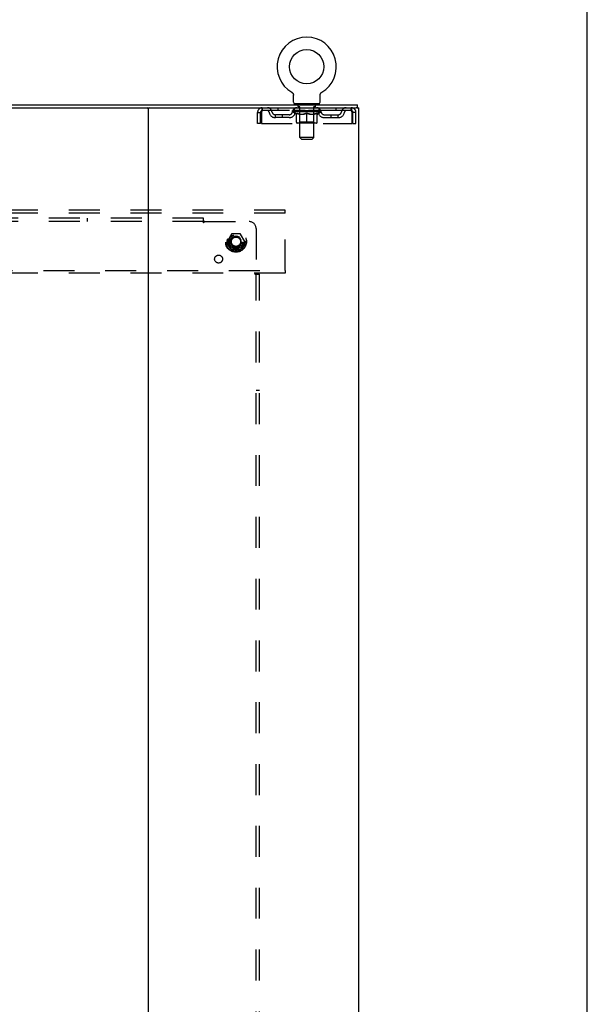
# Model space of a CAD drawing. Header units: inches. Extents: x 0 to 200, y 0 to 129.
# Tile 118 of 118: x 180 to 200, y 51 to 86. Entities that reach past the tile are written whole.
import ezdxf

# ---------------------------------------------------------------- set-up
doc = ezdxf.new("R2010")
doc.units = ezdxf.units.IN
doc.header["$LTSCALE"] = 11
doc.header["$MEASUREMENT"] = 0
doc.linetypes.add('DOT', pattern=[0.2, 0.1, -0.1])
doc.linetypes.add('HIDDEN', pattern=[0.2, 0.1, -0.1])
doc.layers.get('0').update_dxf_attribs({"linetype": 'CONTINUOUS'})
doc.layers.add('DEFAULT_2', color=8, linetype='HIDDEN')
doc.layers.add('SUBPANEL', color=7, linetype='CONTINUOUS')

msp = doc.modelspace()

# ---------------------------------------------------------------- linework, layer by layer
at = {"color": 7, "linetype": 'Continuous'}
for p, q in [((200, 0), (200, 129.412)), ((189.476, 83.072), (189.476, 83.072)), ((189.476, 83.072), (189.48, 83.07)), ((189.48, 83.07), (189.483, 83.068)), ((189.483, 83.068), (189.487, 83.065)), ((189.487, 83.065), (189.49, 83.063)), ((189.49, 83.063), (189.494, 83.06)), ((190.531, 83.06), (190.535, 83.063)), ((190.535, 83.063), (190.538, 83.065)), ((190.538, 83.065), (190.542, 83.068)), ((190.541, 83.068), (190.545, 83.07)), ((190.542, 83.068), (190.543, 83.069)), ((190.545, 83.07), (190.549, 83.072)), ((190.549, 83.072), (190.549, 83.072)), ((189.494, 83.06), (189.497, 83.057)), ((189.497, 83.057), (189.5, 83.054)), ((189.5, 83.054), (189.503, 83.051)), ((189.503, 83.051), (189.506, 83.048)), ((189.506, 83.048), (189.509, 83.044)), ((189.509, 83.044), (189.512, 83.041)), ((189.512, 83.041), (189.514, 83.038)), ((189.514, 83.038), (189.517, 83.034)), ((189.517, 83.034), (189.519, 83.03)), ((189.519, 83.03), (189.521, 83.027)), ((189.521, 83.027), (189.523, 83.023)), ((189.523, 83.023), (189.525, 83.019)), ((189.525, 83.019), (189.527, 83.015)), ((189.527, 83.015), (189.529, 83.011)), ((189.529, 83.011), (189.53, 83.007)), ((189.53, 83.007), (189.532, 83.003)), ((189.532, 83.003), (189.533, 82.999)), ((189.533, 82.999), (189.534, 82.994)), ((189.534, 82.994), (189.535, 82.99)), ((189.537, 82.973), (189.537, 82.969)), ((189.537, 82.969), (189.537, 82.965)), ((189.537, 82.716), (189.537, 82.965)), ((190.487, 82.716), (190.487, 82.965)), ((190.489, 82.986), (190.49, 82.99)), ((190.49, 82.99), (190.491, 82.994)), ((190.491, 82.994), (190.492, 82.999)), ((190.492, 82.999), (190.493, 83.003)), ((190.493, 83.003), (190.495, 83.007)), ((190.495, 83.007), (190.496, 83.011)), ((190.496, 83.011), (190.498, 83.015)), ((190.498, 83.015), (190.5, 83.019)), ((190.5, 83.019), (190.502, 83.023)), ((190.502, 83.023), (190.504, 83.027)), ((190.504, 83.027), (190.506, 83.03)), ((190.506, 83.03), (190.508, 83.034)), ((190.508, 83.034), (190.511, 83.038)), ((190.511, 83.038), (190.513, 83.041)), ((190.513, 83.041), (190.516, 83.044)), ((190.516, 83.044), (190.519, 83.048)), ((190.519, 83.048), (190.522, 83.051)), ((190.522, 83.051), (190.525, 83.054)), ((190.525, 83.054), (190.528, 83.057)), ((190.528, 83.057), (190.531, 83.06)), ((159.076, 82.522), (184.406, 82.522)), ((189.575, 82.656), (189.575, 82.626)), ((190.45, 82.656), (189.575, 82.656)), ((190.45, 82.656), (190.45, 82.626)), ((191.81, 82.522), (191.776, 82.522)), ((191.814, 82.522), (191.814, 82.626))]:
    msp.add_line(p, q, dxfattribs=at)
at = {"color": 3, "linetype": 'Continuous'}
for p, q in [((151.668, 82.626), (191.814, 82.626)), ((184.366, 82.482), (184.366, 14.77)), ((184.406, 82.522), (191.776, 82.522)), ((191.81, 82.522), (191.866, 82.522)), ((191.866, 14.73), (191.866, 82.522))]:
    msp.add_line(p, q, dxfattribs=at)
at = {"color": 7, "linetype": 'Continuous'}
for points in [[(189.535, 82.99), (189.536, 82.986), (189.536, 82.982), (189.537, 82.977), (189.537, 82.973), (189.537, 82.969)], [(190.487, 82.965), (190.488, 82.969), (190.488, 82.973), (190.488, 82.977), (190.489, 82.982), (190.489, 82.986)], [(190.488, 82.969), (190.488, 82.973), (190.488, 82.977), (190.489, 82.982), (190.489, 82.986)]]:
    msp.add_lwpolyline(points, dxfattribs=at)
msp.add_circle((190.012, 83.98), 0.609, dxfattribs=at)
for centre, radius, start, end in [((190.012, 83.98), 1.054, 300.3993, 239.6007), ((189.597, 82.716), 0.06, 180, 270), ((190.427, 82.716), 0.06, 270, 360), ((184.326, 82.482), 0.04, 0, 90)]:
    msp.add_arc(centre, radius, start, end, dxfattribs=at)
at = {"color": 3, "linetype": 'Continuous'}
msp.add_arc((184.406, 82.482), 0.04, 90, 180, dxfattribs=at)
at = {"layer": 'DEFAULT_2', "color": 8, "linetype": 'HIDDEN'}
for p, q in [((189.476, 83.072), (189.476, 83.072)), ((189.482, 83.069), (189.483, 83.068)), ((190.549, 83.072), (190.549, 83.072)), ((188.429, 82.522), (188.429, 82.418)), ((191.595, 82.418), (188.429, 82.418)), ((188.981, 82.522), (188.981, 82.418)), ((189.506, 82.38), (189.506, 82.418)), ((190.519, 82.38), (189.506, 82.38)), ((189.634, 82.291), (189.506, 82.38)), ((189.514, 82.412), (189.514, 82.418)), ((189.521, 82.41), (189.521, 82.412)), ((189.521, 82.41), (190.504, 82.41)), ((189.528, 82.41), (189.528, 82.412)), ((189.529, 82.41), (189.529, 82.412)), ((189.537, 82.412), (189.537, 82.418)), ((189.55, 82.41), (189.55, 82.412)), ((189.551, 82.41), (189.551, 82.412)), ((189.574, 82.412), (189.574, 82.418)), ((189.575, 82.418), (189.575, 82.522)), ((189.586, 82.41), (189.586, 82.412)), ((189.588, 82.41), (189.588, 82.412)), ((189.751, 82.412), (189.59, 82.412)), ((189.625, 82.412), (189.625, 82.418)), ((189.626, 82.41), (189.626, 82.412)), ((189.626, 82.41), (189.626, 82.412)), ((189.629, 82.41), (189.629, 82.412)), ((189.634, 82.41), (189.634, 82.412)), ((189.635, 82.41), (189.635, 82.412)), ((189.637, 82.41), (189.637, 82.412)), ((189.64, 82.41), (189.64, 82.413)), ((189.643, 82.41), (189.643, 82.412)), ((189.655, 82.41), (189.655, 82.412)), ((189.667, 82.656), (189.667, 82.626)), ((189.669, 82.41), (189.669, 82.412)), ((189.67, 82.41), (189.67, 82.414)), ((189.686, 82.41), (189.686, 82.412)), ((189.686, 82.41), (189.686, 82.412)), ((189.687, 82.412), (189.687, 82.418)), ((189.695, 82.41), (189.695, 82.412)), ((189.698, 82.41), (189.698, 82.412)), ((189.702, 82.566), (189.702, 82.646)), ((189.706, 82.41), (189.706, 82.412)), ((189.771, 82.556), (189.712, 82.556)), ((189.715, 82.41), (189.715, 82.416)), ((189.727, 82.41), (189.727, 82.412)), ((189.729, 82.41), (189.729, 82.412)), ((189.751, 82.41), (189.751, 82.412)), ((189.805, 82.412), (189.755, 82.412)), ((189.759, 82.412), (189.759, 82.418)), ((189.762, 82.003), (189.762, 82.378)), ((189.763, 81.466), (189.763, 82.546)), ((189.765, 82.41), (189.765, 82.412)), ((189.769, 82.41), (189.769, 82.412)), ((189.773, 82.41), (189.773, 82.417)), ((189.777, 82.41), (189.777, 82.412)), ((189.785, 82.41), (189.785, 82.412)), ((189.805, 82.41), (189.805, 82.412)), ((189.865, 82.412), (189.817, 82.412)), ((189.834, 82.41), (189.834, 82.412)), ((189.839, 82.412), (189.839, 82.418)), ((189.842, 82.41), (189.842, 82.412)), ((189.844, 82.41), (189.844, 82.417)), ((189.846, 82.41), (189.846, 82.412)), ((189.852, 82.41), (189.852, 82.413)), ((189.865, 82.41), (189.865, 82.412)), ((189.929, 82.412), (189.885, 82.412)), ((189.896, 82.41), (189.896, 82.412)), ((189.921, 82.412), (189.983, 82.416)), ((189.925, 82.412), (189.925, 82.418)), ((189.925, 82.412), (189.925, 82.418)), ((189.925, 82.418), (189.925, 82.418)), ((189.925, 82.41), (189.925, 82.412)), ((189.928, 82.41), (189.928, 82.413)), ((189.929, 82.41), (189.929, 82.412)), ((189.929, 82.41), (189.929, 82.412)), ((189.957, 82.412), (190.009, 82.412)), ((189.962, 82.41), (189.962, 82.412)), ((189.966, 82.412), (189.966, 82.415)), ((189.983, 82.412), (189.983, 82.416)), ((189.996, 82.41), (189.996, 82.412)), ((190.01, 82.413), (190.01, 82.412)), ((190.01, 82.41), (190.01, 82.413)), ((190.01, 82.41), (190.01, 82.412)), ((190.012, 82.412), (190.012, 82.418)), ((190.012, 82.418), (190.104, 82.412)), ((190.014, 82.41), (190.014, 82.413)), ((190.014, 82.413), (190.015, 82.412)), ((190.015, 82.41), (190.015, 82.412)), ((190.029, 82.41), (190.029, 82.412)), ((190.029, 82.412), (190.068, 82.412)), ((190.063, 82.41), (190.063, 82.412)), ((190.096, 82.41), (190.096, 82.412)), ((190.096, 82.41), (190.096, 82.412)), ((190.096, 82.412), (190.14, 82.412)), ((190.097, 82.41), (190.097, 82.413)), ((190.1, 82.412), (190.1, 82.418)), ((190.1, 82.412), (190.1, 82.418)), ((190.1, 82.418), (190.1, 82.418)), ((190.1, 82.41), (190.1, 82.412)), ((190.129, 82.41), (190.129, 82.412)), ((190.16, 82.41), (190.16, 82.412)), ((190.16, 82.412), (190.208, 82.412)), ((190.173, 82.41), (190.173, 82.413)), ((190.179, 82.41), (190.179, 82.412)), ((190.181, 82.41), (190.181, 82.417)), ((190.183, 82.41), (190.183, 82.412)), ((190.186, 82.412), (190.186, 82.418)), ((190.191, 82.41), (190.191, 82.412)), ((190.22, 82.41), (190.22, 82.412)), ((190.22, 82.412), (190.27, 82.412)), ((190.24, 82.41), (190.24, 82.412)), ((190.248, 82.41), (190.248, 82.412)), ((190.252, 82.41), (190.252, 82.417)), ((190.312, 82.556), (190.253, 82.556)), ((190.256, 82.41), (190.256, 82.412)), ((190.26, 82.41), (190.26, 82.412)), ((190.261, 81.466), (190.261, 82.546)), ((190.262, 82.003), (190.262, 82.378)), ((190.266, 82.412), (190.266, 82.418)), ((190.274, 82.41), (190.274, 82.412)), ((190.274, 82.412), (190.435, 82.412)), ((190.296, 82.41), (190.296, 82.412)), ((190.298, 82.41), (190.298, 82.412)), ((190.31, 82.41), (190.31, 82.416)), ((190.319, 82.41), (190.319, 82.412)), ((190.322, 82.566), (190.322, 82.646)), ((190.327, 82.41), (190.327, 82.412)), ((190.33, 82.41), (190.33, 82.412)), ((190.338, 82.412), (190.338, 82.418)), ((190.339, 82.41), (190.339, 82.412)), ((190.339, 82.41), (190.339, 82.412)), ((190.355, 82.41), (190.355, 82.414)), ((190.356, 82.41), (190.356, 82.412)), ((190.357, 82.656), (190.357, 82.626)), ((190.37, 82.41), (190.37, 82.412)), ((190.382, 82.41), (190.382, 82.412)), ((190.385, 82.41), (190.385, 82.413)), ((190.388, 82.41), (190.388, 82.412)), ((190.39, 82.41), (190.39, 82.412)), ((190.39, 82.41), (190.39, 82.412)), ((190.391, 82.291), (190.519, 82.38)), ((190.396, 82.41), (190.396, 82.412)), ((190.399, 82.41), (190.399, 82.412)), ((190.399, 82.41), (190.399, 82.412)), ((190.4, 82.412), (190.4, 82.418)), ((190.437, 82.41), (190.437, 82.412)), ((190.439, 82.41), (190.439, 82.412)), ((190.45, 82.418), (190.45, 82.522)), ((190.451, 82.412), (190.451, 82.418)), ((190.474, 82.41), (190.474, 82.412)), ((190.475, 82.41), (190.475, 82.412)), ((190.488, 82.412), (190.488, 82.418)), ((190.496, 82.41), (190.496, 82.412)), ((190.497, 82.41), (190.497, 82.412)), ((190.504, 82.41), (190.504, 82.412)), ((190.511, 82.412), (190.511, 82.418)), ((190.519, 82.38), (190.519, 82.418)), ((191.044, 82.522), (191.044, 82.418)), ((191.595, 82.418), (191.595, 82.522)), ((188.262, 81.959), (188.262, 82.355)), ((188.262, 82.355), (188.366, 82.355)), ((188.366, 81.959), (188.366, 82.355)), ((188.396, 82.355), (188.396, 81.959)), ((188.898, 82.167), (188.898, 82.271)), ((189.381, 82.271), (188.898, 82.271)), ((189.381, 82.167), (188.898, 82.167)), ((189.148, 82.167), (189.148, 82.271)), ((189.634, 82.291), (189.642, 82.291)), ((189.642, 82.001), (189.642, 82.326)), ((189.756, 82.291), (189.9, 82.291)), ((190.012, 81.971), (190.012, 82.326)), ((190.125, 82.291), (190.269, 82.291)), ((190.383, 82.001), (190.383, 82.326)), ((190.383, 82.291), (190.391, 82.291)), ((190.644, 82.271), (191.127, 82.271)), ((190.644, 82.167), (191.127, 82.167)), ((190.877, 82.167), (190.877, 82.271)), ((191.127, 82.167), (191.127, 82.271)), ((191.628, 81.959), (191.628, 82.355)), ((191.658, 81.959), (191.658, 82.355)), ((191.762, 82.355), (191.658, 82.355)), ((191.762, 81.959), (191.762, 82.355)), ((188.366, 81.959), (188.262, 81.959)), ((188.396, 81.959), (191.628, 81.959)), ((190.353, 81.971), (189.672, 81.971)), ((189.762, 82.003), (189.731, 81.971)), ((190.262, 82.003), (189.762, 82.003)), ((190.262, 82.003), (190.294, 81.971)), ((191.658, 81.959), (191.762, 81.959)), ((190.261, 81.466), (189.763, 81.466)), ((189.823, 81.406), (189.763, 81.466)), ((189.823, 81.406), (190.201, 81.406)), ((190.201, 81.406), (190.261, 81.466)), ((189.241, 78.876), (154.241, 78.876)), ((189.241, 78.772), (189.241, 78.876)), ((189.241, 78.772), (154.241, 78.772)), ((189.241, 76.73), (189.241, 78.772)), ((187.328, 78.023), (187.174, 77.756)), ((187.646, 78.028), (187.337, 78.028)), ((187.809, 77.756), (187.655, 78.023)), ((187.174, 77.746), (187.328, 77.478)), ((187.646, 77.473), (187.337, 77.473)), ((187.655, 77.478), (187.809, 77.746)), ((154.241, 76.73), (189.241, 76.73)), ((189.241, 76.626), (154.241, 76.626)), ((189.241, 76.73), (189.241, 76.626))]:
    msp.add_line(p, q, dxfattribs=at)
for points in [[(188.429, 82.522), (188.427, 82.521), (188.425, 82.518), (188.422, 82.512), (188.42, 82.505), (188.418, 82.496), (188.415, 82.485), (188.413, 82.473), (188.411, 82.459), (188.408, 82.444), (188.406, 82.427), (188.404, 82.41), (188.401, 82.392), (188.399, 82.373), (188.396, 82.355)], [(188.429, 82.418), (188.427, 82.417), (188.425, 82.416), (188.422, 82.414), (188.42, 82.412), (188.418, 82.408), (188.415, 82.404), (188.413, 82.399), (188.411, 82.394), (188.408, 82.388), (188.406, 82.382), (188.404, 82.376), (188.401, 82.369), (188.399, 82.362), (188.396, 82.355)], [(191.628, 82.355), (191.626, 82.373), (191.624, 82.392), (191.621, 82.41), (191.619, 82.427), (191.617, 82.444), (191.614, 82.459), (191.612, 82.473), (191.61, 82.485), (191.607, 82.496), (191.605, 82.505), (191.603, 82.512), (191.6, 82.518), (191.598, 82.521), (191.595, 82.522)], [(191.628, 82.355), (191.626, 82.362), (191.624, 82.369), (191.621, 82.376), (191.619, 82.382), (191.617, 82.388), (191.614, 82.394), (191.612, 82.399), (191.61, 82.404), (191.607, 82.408), (191.605, 82.412), (191.603, 82.414), (191.6, 82.416), (191.598, 82.417), (191.595, 82.418)], [(189.762, 82.291), (189.742, 82.295), (189.722, 82.299), (189.702, 82.305), (189.683, 82.311), (189.662, 82.318), (189.642, 82.326)], [(189.642, 82.325), (189.662, 82.318), (189.681, 82.311), (189.7, 82.305), (189.719, 82.299), (189.737, 82.295), (189.756, 82.291)], [(190.012, 82.326), (189.992, 82.318), (189.971, 82.311), (189.951, 82.305), (189.931, 82.299), (189.911, 82.295), (189.892, 82.291)], [(189.9, 82.291), (189.918, 82.295), (189.937, 82.299), (189.955, 82.305), (189.974, 82.311), (189.993, 82.317), (190.012, 82.325)], [(190.133, 82.291), (190.113, 82.295), (190.093, 82.299), (190.073, 82.305), (190.053, 82.311), (190.033, 82.318), (190.012, 82.326)], [(190.012, 82.325), (190.032, 82.317), (190.051, 82.311), (190.07, 82.305), (190.088, 82.299), (190.107, 82.295), (190.125, 82.291)], [(190.383, 82.326), (190.362, 82.318), (190.342, 82.311), (190.322, 82.305), (190.302, 82.299), (190.283, 82.295), (190.263, 82.291)], [(190.269, 82.291), (190.288, 82.295), (190.307, 82.3), (190.325, 82.305), (190.344, 82.311), (190.364, 82.318), (190.383, 82.325)]]:
    msp.add_lwpolyline(points, dxfattribs=at)
for radius in [0.372, 0.356, 0.312, 0.204, 0.188, 0.183, 0.165]:
    msp.add_circle((187.491, 77.751), radius, dxfattribs=at)
at = {"layer": 'DEFAULT_2', "color": 8, "linetype": 'DOT'}
msp.add_circle((187.491, 77.751), 0.17, dxfattribs=at)
at = {"layer": 'DEFAULT_2', "color": 8, "linetype": 'HIDDEN'}
for centre, radius, start, end in [((188.429, 82.355), 0.167, 90, 180), ((188.429, 82.355), 0.063, 90, 180), ((188.609, 82.355), 0.167, 8.0716, 90), ((188.609, 82.355), 0.0625, 7.9863, 90), ((188.898, 82.396), 0.229, 187.9863, 270), ((188.898, 82.396), 0.125, 188.0716, 270), ((189.381, 82.396), 0.125, 270, 351.9284), ((189.381, 82.396), 0.229, 270, 352.0137), ((189.67, 82.355), 0.167, 90, 171.9284), ((189.67, 82.355), 0.0625, 90, 172.0137), ((189.692, 82.646), 0.01, 0, 90), ((189.712, 82.566), 0.01, 180, 270), ((189.731, 82.378), 0.0318, 0, 90), ((189.753, 82.546), 0.01, 0, 90), ((190.271, 82.546), 0.01, 90, 180), ((190.294, 82.378), 0.0318, 90, 180), ((190.312, 82.566), 0.01, 270, 360), ((190.332, 82.646), 0.01, 90, 180), ((190.355, 82.355), 0.167, 8.0716, 90), ((190.355, 82.355), 0.0625, 7.9863, 90), ((190.644, 82.396), 0.229, 187.9863, 270), ((190.644, 82.396), 0.125, 188.0716, 270), ((191.127, 82.396), 0.125, 270, 351.9284), ((191.127, 82.396), 0.229, 270, 352.0137), ((191.416, 82.355), 0.167, 90, 171.9284), ((191.416, 82.355), 0.0625, 90, 172.0137), ((191.595, 82.355), 0.167, 0, 90), ((191.595, 82.355), 0.063, 0, 90), ((189.672, 82.001), 0.0296, 180, 270), ((190.353, 82.001), 0.0296, 270, 360), ((187.337, 78.018), 0.01, 90.0124, 149.9892), ((187.646, 78.018), 0.01, 30.012, 89.9887), ((187.183, 77.751), 0.01, 150.0127, 209.9883), ((187.337, 77.483), 0.01, 210.012, 269.9887), ((187.646, 77.483), 0.01, 270.0124, 329.9892), ((187.8, 77.751), 0.01, 330.0127, 29.9883)]:
    msp.add_arc(centre, radius, start, end, dxfattribs=at)
for centre, major_axis, ratio, start_param, end_param in [((190.012, 82.418), (0.506, 0.005), 0.05963, 2.96643, 3.140963), ((189.49, 82.408), (0.158, 0), 0.060556, 0.430652, 1.470503), ((190.012, 82.418), (0.506, 0), 0.060556, -3.141593, -2.96706), ((189.49, 82.403), (0.158, 0.002), 0.05963, 1.376596, 1.469874), ((190.012, 82.418), (0.506, 0.011), 0.05688, 2.791345, 2.965878), ((189.471, 82.408), (0.158, 0.002), 0.05963, 0.25549, 1.295341), ((189.526, 82.408), (0.158, -0.002), 0.05963, 0.605815, 1.645666), ((190.012, 82.418), (0.506, -0.005), 0.05963, -2.96643, -2.791898), ((189.526, 82.403), (0.158, 0), 0.060556, 1.551758, 1.645036), ((189.471, 82.403), (0.158, 0.003), 0.05688, 1.20151, 1.294789), ((189.527, 82.405), (0.131, 0.001), 0.05963, 1.065228, 1.614276), ((189.511, 82.405), (0.131, 0.003), 0.05688, 0.890143, 1.43919), ((189.557, 82.405), (0.131, 0), 0.060556, 1.240391, 1.789438), ((190.012, 82.418), (0.506, 0.015), 0.052395, 2.616403, 2.790936), ((189.468, 82.408), (0.158, 0.003), 0.05688, 0.080405, 1.120256), ((189.576, 82.408), (0.158, -0.003), 0.05688, 0.7809, 1.820751), ((190.012, 82.418), (0.506, -0.011), 0.05688, -2.791345, -2.616812), ((189.576, 82.403), (0.158, -0.002), 0.05963, 1.72692, 1.820198), ((189.468, 82.403), (0.158, 0.005), 0.052395, 1.026568, 1.119847), ((189.51, 82.405), (0.131, 0.004), 0.052395, 0.715201, 1.264248), ((189.602, 82.405), (0.131, -0.001), 0.05963, 1.415553, 1.9646), ((190.012, 82.418), (0.506, 0.02), 0.046319, 2.441654, 2.616187), ((189.639, 82.408), (0.158, -0.005), 0.052395, 0.955842, 1.995693), ((190.012, 82.418), (0.506, -0.015), 0.052395, -2.616403, -2.44187), ((189.482, 82.408), (0.158, 0.005), 0.052395, -0.094537, 0.945314), ((189.639, 82.403), (0.158, -0.003), 0.05688, 1.902006, 1.995284), ((189.482, 82.403), (0.158, 0.006), 0.046319, 0.851819, 0.945098), ((189.525, 82.405), (0.131, 0.005), 0.046319, 0.540452, 1.089499), ((189.658, 82.405), (0.131, -0.003), 0.05688, 1.590638, 2.139686), ((190.012, 82.418), (0.506, 0.024), 0.038841, 2.267123, 2.441656), ((189.714, 82.408), (0.158, -0.006), 0.046319, 1.130591, 2.170442), ((190.012, 82.418), (0.506, -0.02), 0.046319, -2.441654, -2.267121), ((189.511, 82.408), (0.158, 0.006), 0.046319, -0.269286, 0.770565), ((189.714, 82.403), (0.158, -0.005), 0.052395, 2.076947, 2.170226), ((189.511, 82.403), (0.158, 0.007), 0.038841, 0.677289, 0.770567), ((189.555, 82.405), (0.131, 0.006), 0.038841, 0.365921, 0.914969), ((189.726, 82.405), (0.131, -0.004), 0.052395, 1.76558, 2.314627), ((190.012, 82.418), (0.506, 0.027), 0.030195, 2.09281, 2.267343), ((189.798, 82.408), (0.158, -0.007), 0.038841, 1.305122, 2.344973), ((189.556, 82.408), (0.158, 0.007), 0.038841, -0.443817, 0.596034), ((190.012, 82.418), (0.506, -0.024), 0.038841, -2.267123, -2.092591), ((189.798, 82.403), (0.158, -0.006), 0.046319, 2.251696, 2.344975), ((189.556, 82.403), (0.158, 0.008), 0.030195, 0.502975, 0.596254), ((189.598, 82.405), (0.131, 0.007), 0.030195, 0.191608, 0.740655), ((189.802, 82.405), (0.131, -0.005), 0.046319, 1.940329, 2.489376), ((189.615, 82.408), (0.158, 0.008), 0.030195, -0.61813, 0.421721), ((190.012, 82.418), (0.506, 0.029), 0.020645, 1.918687, 2.09322), ((189.888, 82.408), (0.158, -0.008), 0.030195, 1.479435, 2.519286), ((190.012, 82.418), (0.506, -0.027), 0.030195, -2.09281, -1.918277), ((189.888, 82.403), (0.158, -0.007), 0.038841, 2.426227, 2.519505), ((189.615, 82.403), (0.158, 0.009), 0.020645, 0.328852, 0.422131), ((189.654, 82.405), (0.131, 0.007), 0.020645, 0.017485, 0.566532), ((189.885, 82.405), (0.131, -0.006), 0.038841, 2.11486, 2.663907), ((189.686, 82.408), (0.158, 0.009), 0.020645, -0.792253, 0.247598), ((190.012, 82.418), (0.506, 0.03), 0.010478, 1.744704, 1.919237), ((189.982, 82.408), (0.158, -0.009), 0.020645, 1.653558, 2.693409), ((190.012, 82.418), (0.506, -0.029), 0.020645, -1.918687, -1.744154), ((189.982, 82.403), (0.158, -0.008), 0.030195, 2.60054, 2.693819), ((189.686, 82.403), (0.158, 0.009), 0.010478, 0.154869, 0.248148), ((189.721, 82.405), (0.131, 0.008), 0.010478, 6.126688, 6.675735), ((189.972, 82.405), (0.131, -0.007), 0.030195, 2.289173, 2.83822), ((189.767, 82.408), (0.158, 0.009), 0.010478, -0.966236, -0.000846), ((190.077, 82.408), (0.158, -0.009), 0.010478, 1.827541, 2.867392), ((190.012, 82.418), (0.506, -0.03), 0.010478, -1.744704, -1.570171), ((190.077, 82.403), (0.158, -0.009), 0.020645, 2.774664, 2.867942), ((190.059, 82.405), (0.131, -0.007), 0.020645, 2.463296, 3.012344), ((189.948, 82.408), (0.158, 0.009), 0.010478, 0.274201, 1.314052), ((189.879, 82.405), (0.131, 0.008), 0.010478, -0.000298, 0.504314), ((189.855, 82.403), (0.158, 0.009), 0.010478, 0.192946, 0.399283), ((190.012, 82.418), (0.506, 0.03), 0.010478, -1.578586, -1.396888), ((190.17, 82.403), (0.158, -0.009), 0.010478, 2.948646, 3.041925), ((190.146, 82.405), (0.131, -0.008), 0.010478, 2.637279, 3.142076), ((190.043, 82.408), (0.158, 0.009), 0.020645, 0.448184, 1.488034), ((189.965, 82.405), (0.131, 0.007), 0.020645, 0.129249, 0.678296), ((189.948, 82.403), (0.158, 0.009), 0.020645, 0.273651, 0.366929), ((190.012, 82.418), (0.506, 0.029), 0.020645, -1.397439, -1.222906), ((190.258, 82.408), (0.158, -0.009), 0.010478, -3.140747, -2.175357), ((190.012, 82.418), (0.506, -0.03), 0.010478, 1.222355, 1.396888), ((190.137, 82.408), (0.158, 0.008), 0.030195, 0.622307, 1.662158), ((190.053, 82.405), (0.131, 0.007), 0.030195, 0.303372, 0.852419), ((190.304, 82.405), (0.131, -0.008), 0.010478, 2.749043, 3.29809), ((190.339, 82.408), (0.158, -0.009), 0.020645, 2.893995, 3.933846), ((190.043, 82.403), (0.158, 0.008), 0.030195, 0.447774, 0.541052), ((190.339, 82.403), (0.158, -0.009), 0.010478, 2.893445, 2.986723), ((190.227, 82.408), (0.158, 0.007), 0.038841, 0.79662, 1.836471), ((190.012, 82.418), (0.506, 0.027), 0.030195, -1.223315, -1.048783), ((190.012, 82.418), (0.506, -0.029), 0.020645, 1.048373, 1.222906), ((190.14, 82.405), (0.131, 0.006), 0.038841, 0.477686, 1.026733), ((190.371, 82.405), (0.131, -0.007), 0.020645, 2.57506, 3.124108), ((190.41, 82.408), (0.158, -0.008), 0.030195, 2.719872, 3.759723), ((190.311, 82.408), (0.158, 0.006), 0.046319, 0.971151, 2.011002), ((190.137, 82.403), (0.158, 0.007), 0.038841, 0.622087, 0.715366), ((190.41, 82.403), (0.158, -0.009), 0.020645, 2.719462, 2.812741), ((190.012, 82.418), (0.506, 0.024), 0.038841, -1.049002, -0.874469), ((190.012, 82.418), (0.506, -0.027), 0.030195, 0.87425, 1.048783), ((190.223, 82.405), (0.131, 0.005), 0.046319, 0.652216, 1.201263), ((190.386, 82.408), (0.158, 0.005), 0.052395, 1.1459, 2.185751), ((190.427, 82.405), (0.131, -0.007), 0.030195, 2.400937, 2.949985), ((190.469, 82.408), (0.158, -0.007), 0.038841, 2.545558, 3.585409), ((190.299, 82.405), (0.131, 0.004), 0.052395, 0.826965, 1.376012), ((190.227, 82.403), (0.158, 0.006), 0.046319, 0.796618, 0.889896), ((190.469, 82.403), (0.158, -0.008), 0.030195, 2.545339, 2.638617), ((190.449, 82.408), (0.158, 0.003), 0.05688, 1.320842, 2.360692), ((190.012, 82.418), (0.506, 0.02), 0.046319, -0.874471, -0.699939), ((190.012, 82.418), (0.506, -0.024), 0.038841, 0.699936, 0.874469), ((190.514, 82.408), (0.158, -0.006), 0.046319, 2.371028, 3.410879), ((190.47, 82.405), (0.131, -0.006), 0.038841, 2.226624, 2.775671), ((190.499, 82.408), (0.158, 0.002), 0.05963, 1.495927, 2.535778), ((190.366, 82.405), (0.131, 0.003), 0.05688, 1.001907, 1.550954), ((190.543, 82.408), (0.158, -0.005), 0.052395, 2.196279, 3.23613), ((190.5, 82.405), (0.131, -0.005), 0.046319, 2.052093, 2.601141), ((190.311, 82.403), (0.158, 0.005), 0.052395, 0.971367, 1.064645), ((190.514, 82.403), (0.158, -0.007), 0.038841, 2.371026, 2.464304), ((190.535, 82.408), (0.158, 0), 0.060556, 1.671089, 2.71094), ((190.557, 82.408), (0.158, -0.003), 0.05688, 2.021337, 3.061188), ((190.012, 82.418), (0.506, 0.015), 0.052395, -0.699723, -0.52519), ((190.012, 82.418), (0.506, -0.02), 0.046319, 0.525406, 0.699939), ((190.554, 82.408), (0.158, -0.002), 0.05963, 1.846251, 2.886102), ((190.423, 82.405), (0.131, 0.001), 0.05963, 1.176993, 1.72604), ((190.515, 82.405), (0.131, -0.004), 0.052395, 1.877344, 2.426392), ((190.468, 82.405), (0.131, 0), 0.060556, 1.352155, 1.901202), ((190.514, 82.405), (0.131, -0.003), 0.05688, 1.702402, 2.25145), ((190.498, 82.405), (0.131, -0.001), 0.05963, 1.527317, 2.076364), ((190.386, 82.403), (0.158, 0.003), 0.05688, 1.146309, 1.239587), ((190.543, 82.403), (0.158, -0.006), 0.046319, 2.196495, 2.289773), ((190.012, 82.418), (0.506, 0.011), 0.05688, -0.524781, -0.350248), ((190.012, 82.418), (0.506, -0.015), 0.052395, 0.350657, 0.52519), ((190.449, 82.403), (0.158, 0.002), 0.05963, 1.321394, 1.414673), ((190.557, 82.403), (0.158, -0.005), 0.052395, 2.021746, 2.115024), ((190.012, 82.418), (0.506, 0.005), 0.05963, -0.349695, -0.175162), ((190.012, 82.418), (0.506, -0.011), 0.05688, 0.175715, 0.350248), ((190.499, 82.403), (0.158, 0), 0.060556, 1.496556, 1.589835), ((190.554, 82.403), (0.158, -0.003), 0.05688, 1.846804, 1.940083), ((190.535, 82.403), (0.158, -0.002), 0.05963, 1.671719, 1.764997), ((190.012, 82.418), (0.506, 0), 0.060556, -0.174533, 0), ((190.012, 82.418), (0.506, -0.005), 0.05963, 0.000629, 0.175162)]:
    msp.add_ellipse(centre, major_axis=major_axis, ratio=ratio, start_param=start_param, end_param=end_param, dxfattribs=at)
at = {"layer": 'SUBPANEL', "color": 8, "linetype": 'HIDDEN'}
for p, q in [((186.335, 78.595), (157.148, 78.595)), ((182.21, 78.47), (182.21, 78.595)), ((186.335, 78.429), (186.335, 78.595)), ((186.335, 78.47), (157.148, 78.47)), ((186.371, 78.47), (187.96, 78.47)), ((188.21, 78.22), (188.21, 76.63)), ((188.169, 76.595), (188.335, 76.595)), ((188.21, 20.657), (188.21, 76.595)), ((188.229, 76.612), (188.222, 76.618)), ((188.335, 20.657), (188.335, 76.595)), ((188.21, 72.47), (188.335, 72.47))]:
    msp.add_line(p, q, dxfattribs=at)
for points in [[(186.335, 78.508), (186.337, 78.506), (186.338, 78.504), (186.34, 78.502), (186.341, 78.5), (186.343, 78.498), (186.345, 78.496), (186.346, 78.494), (186.348, 78.493), (186.349, 78.491), (186.351, 78.49), (186.352, 78.488)], [(186.335, 78.429), (186.337, 78.429), (186.339, 78.43), (186.34, 78.431), (186.342, 78.432), (186.343, 78.433), (186.345, 78.434), (186.347, 78.435), (186.348, 78.437), (186.35, 78.439), (186.351, 78.44), (186.352, 78.442), (186.354, 78.444), (186.355, 78.446), (186.356, 78.448), (186.358, 78.45), (186.36, 78.455)], [(186.352, 78.488), (186.359, 78.482), (186.361, 78.48), (186.362, 78.478), (186.364, 78.476), (186.366, 78.474), (186.368, 78.473), (186.369, 78.471), (186.371, 78.47)], [(186.36, 78.455), (186.362, 78.457), (186.363, 78.46), (186.365, 78.462), (186.366, 78.464), (186.368, 78.466), (186.369, 78.468), (186.371, 78.47)], [(188.169, 76.595), (188.17, 76.596), (188.171, 76.598), (188.172, 76.6), (188.173, 76.601), (188.174, 76.603), (188.175, 76.604), (188.176, 76.606), (188.178, 76.607), (188.179, 76.609), (188.181, 76.61), (188.183, 76.612), (188.185, 76.613), (188.187, 76.614), (188.189, 76.616), (188.191, 76.617)], [(188.191, 76.617), (188.195, 76.62), (188.198, 76.621), (188.2, 76.623), (188.203, 76.624), (188.205, 76.626), (188.207, 76.627), (188.209, 76.628), (188.21, 76.63)], [(188.222, 76.618), (188.221, 76.62), (188.219, 76.622), (188.217, 76.624), (188.215, 76.625), (188.213, 76.627), (188.212, 76.629), (188.21, 76.63)], [(188.249, 76.595), (188.247, 76.596), (188.244, 76.598), (188.242, 76.599), (188.24, 76.601), (188.239, 76.602), (188.237, 76.604), (188.235, 76.605), (188.234, 76.607), (188.232, 76.609), (188.23, 76.61), (188.229, 76.612)]]:
    msp.add_lwpolyline(points, dxfattribs=at)
for centre, radius in [((187.491, 77.751), 0.25), ((186.873, 77.132), 0.141)]:
    msp.add_circle(centre, radius, dxfattribs=at)
msp.add_arc((187.96, 78.22), 0.25, 0, 90, dxfattribs=at)

doc.saveas('drawing.dxf')
